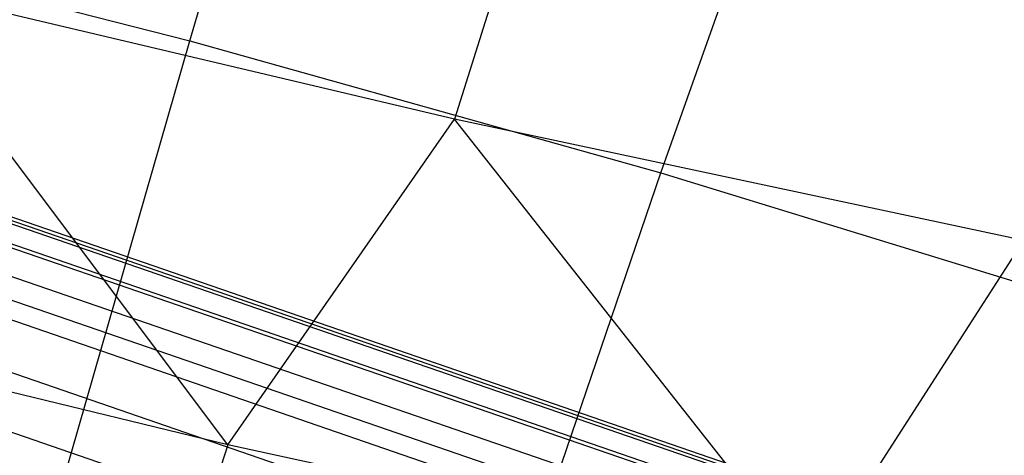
# Model space of a CAD drawing. Extents: x -11.4 to 11.4, y 1.8 to 24.6.
# Tile 109 of 199: x 2.5398 to 2.6976, y 13.3738 to 13.4437. Entities that reach past the tile are written whole.
import ezdxf

# ---------------------------------------------------------------- set-up
doc = ezdxf.new("R2010")
doc.units = 0
doc.header["$MEASUREMENT"] = 0
doc.layers.get('0').update_dxf_attribs({"color": 13, "linetype": 'CONTINUOUS'})

# ---------------------------------------------------------------- blocks, each defined once
blk = doc.blocks.new('GRUPUJ_4')
at = {"color": 0}
for p, q in [((13.97166, 11.59851, 5.04362), (14.01277, 11.73901, 5.08656)), ((13.97166, 11.59851, 5.04362), (14.01277, 11.73901, 5.08656)), ((14.04719, 11.57732, 5.03302), (14.0962, 11.71559, 5.07486)), ((14.04719, 11.57732, 5.03302), (14.0962, 11.71559, 5.07486)), ((14.03347, 11.64748, 3.38645), (14.01412, 11.58592, 3.43494)), ((14.03347, 11.64748, 3.38645), (14.01412, 11.58592, 3.43494)), ((13.89498, 11.61807, 5.0454), (13.97166, 11.59851, 5.04362)), ((13.89498, 11.61807, 5.0454), (13.97166, 11.59851, 5.04362)), ((14.01412, 11.58592, 3.43494), (13.92224, 11.60767, 3.42946)), ((13.97776, 11.53369, 3.48793), (13.92224, 11.60767, 3.42946)), ((14.01412, 11.58592, 3.43494), (13.92224, 11.60767, 3.42946)), ((13.97776, 11.53369, 3.48793), (13.92224, 11.60767, 3.42946)), ((13.93064, 11.45547, 5.01007), (13.97166, 11.59851, 5.04362)), ((13.93064, 11.45547, 5.01007), (13.97166, 11.59851, 5.04362)), ((13.97166, 11.59851, 5.04362), (14.04719, 11.57732, 5.03302)), ((13.97166, 11.59851, 5.04362), (14.04719, 11.57732, 5.03302)), ((14.07631, 11.52375, 24.69185), (13.88717, 11.58892, 24.69185)), ((14.07631, 11.52375, 24.70593), (13.88717, 11.58892, 24.70593)), ((14.07631, 11.52375, 24.69185), (13.88717, 11.58892, 24.69185)), ((14.07631, 11.52375, 24.70593), (13.88717, 11.58892, 24.70593)), ((14.07648, 11.52425, 24.69889), (13.88734, 11.58942, 24.69889)), ((14.07648, 11.52425, 24.69889), (13.88734, 11.58942, 24.69889)), ((14.07614, 11.52328, 24.70871), (13.88701, 11.58845, 24.70871)), ((14.07614, 11.52328, 24.70871), (13.88701, 11.58845, 24.70871)), ((14.07614, 11.52328, 24.68907), (13.88701, 11.58845, 24.68907)), ((14.07614, 11.52328, 24.68907), (13.88701, 11.58845, 24.68907)), ((13.97776, 11.53369, 3.48793), (14.01412, 11.58592, 3.43494)), ((13.97776, 11.53369, 3.48793), (14.01412, 11.58592, 3.43494)), ((14.1054, 11.56645, 3.45021), (14.01412, 11.58592, 3.43494)), ((14.07127, 11.51338, 3.50191), (14.01412, 11.58592, 3.43494)), ((14.07127, 11.51338, 3.50191), (14.01412, 11.58592, 3.43494)), ((14.1054, 11.56645, 3.45021), (14.01412, 11.58592, 3.43494)), ((14.07496, 11.51983, 24.71939), (13.88582, 11.585, 24.71939)), ((14.07496, 11.51983, 24.71939), (13.88582, 11.585, 24.71939)), ((14.07496, 11.51983, 24.67839), (13.88582, 11.585, 24.67839)), ((14.07496, 11.51983, 24.67839), (13.88582, 11.585, 24.67839)), ((14.07515, 11.52039, 24.71811), (13.88601, 11.58556, 24.71811)), ((14.07515, 11.52039, 24.67968), (13.88601, 11.58556, 24.67968)), ((14.07515, 11.52039, 24.71811), (13.88601, 11.58556, 24.71811)), ((14.07515, 11.52039, 24.67968), (13.88601, 11.58556, 24.67968)), ((14.07354, 11.51572, 24.67112), (13.88441, 11.58089, 24.67112)), ((14.07354, 11.51572, 24.72666), (13.88441, 11.58089, 24.72666)), ((14.07354, 11.51572, 24.72666), (13.88441, 11.58089, 24.72666)), ((14.07354, 11.51572, 24.67112), (13.88441, 11.58089, 24.67112)), ((14.07237, 11.51233, 24.66676), (13.88324, 11.5775, 24.66676)), ((14.07237, 11.51233, 24.66676), (13.88324, 11.5775, 24.66676)), ((14.07237, 11.51233, 24.73103), (13.88324, 11.5775, 24.73103)), ((14.07237, 11.51233, 24.73103), (13.88324, 11.5775, 24.73103)), ((13.99919, 11.43623, 5.00045), (14.04719, 11.57732, 5.03302)), ((13.99919, 11.43623, 5.00045), (14.04719, 11.57732, 5.03302)), ((14.04719, 11.57732, 5.03302), (14.12057, 11.55476, 5.01375)), ((14.04719, 11.57732, 5.03302), (14.12057, 11.55476, 5.01375)), ((14.07139, 11.50947, 24.66378), (13.88225, 11.57465, 24.66378)), ((14.07139, 11.50947, 24.734), (13.88225, 11.57465, 24.734)), ((14.07139, 11.50947, 24.66378), (13.88225, 11.57465, 24.66378)), ((14.07139, 11.50947, 24.734), (13.88225, 11.57465, 24.734)), ((14.06879, 11.50192, 24.73981), (13.87965, 11.56709, 24.73981)), ((14.06879, 11.50192, 24.65798), (13.87965, 11.56709, 24.65798)), ((14.06879, 11.50192, 24.73981), (13.87965, 11.56709, 24.73981)), ((14.06879, 11.50192, 24.65798), (13.87965, 11.56709, 24.65798)), ((14.07127, 11.51338, 3.50191), (14.1054, 11.56645, 3.45021)), ((14.07127, 11.51338, 3.50191), (14.1054, 11.56645, 3.45021)), ((14.06585, 11.49339, 24.74382), (13.87671, 11.55856, 24.74382)), ((14.06585, 11.49339, 24.74382), (13.87671, 11.55856, 24.74382)), ((14.06585, 11.49339, 24.65396), (13.87671, 11.55856, 24.65396)), ((14.06585, 11.49339, 24.65396), (13.87671, 11.55856, 24.65396)), ((13.97776, 11.53369, 3.48793), (13.88383, 11.55645, 3.48471)), ((13.97776, 11.53369, 3.48793), (13.88383, 11.55645, 3.48471)), ((13.97776, 11.53369, 3.48793), (13.94402, 11.42912, 3.59376)), ((13.97776, 11.53369, 3.48793), (13.94402, 11.42912, 3.59376)), ((14.07127, 11.51338, 3.50191), (13.97776, 11.53369, 3.48793)), ((14.07127, 11.51338, 3.50191), (13.97776, 11.53369, 3.48793))]:
    blk.add_line(p, q, dxfattribs=at)
blk = doc.blocks.new('SATELLITE_M_ZWIS-11230-112')
at = {"color": 0}
blk.add_blockref('GRUPUJ_4', (-11.40464, 1.84184, 0.62927), dxfattribs=at)

msp = doc.modelspace()

# ---------------------------------------------------------------- block references
at = {"color": 0}
msp.add_blockref('SATELLITE_M_ZWIS-11230-112', (0, 0), dxfattribs=at)

doc.saveas('drawing.dxf')
